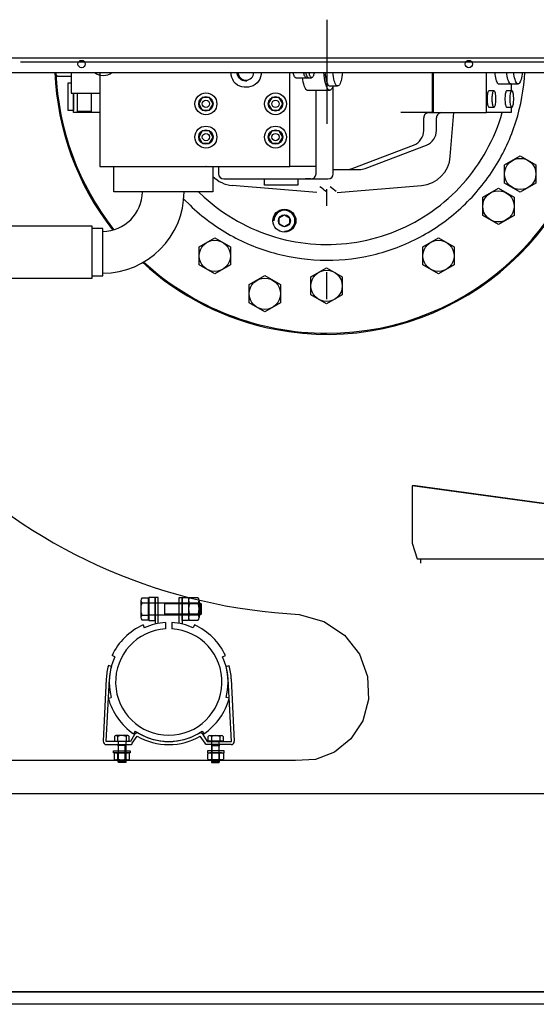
# Model space of a CAD drawing. Extents: x 26250 to 211390, y 12641 to 169243.
# Tile 36 of 132: x 95607 to 96102, y 15585 to 16529. Entities that reach past the tile are written whole.
import ezdxf

# ---------------------------------------------------------------- set-up
doc = ezdxf.new("R2010")
doc.units = 0
doc.header["$LTSCALE"] = 212.5
doc.linetypes.add('CENTER', pattern=[50.5, 30, -9, 2.5, -9])
for name, color, linetype in [('11', 7, 'CONTINUOUS'), ('129', 7, 'CONTINUOUS'), ('458', 7, 'CONTINUOUS'), ('611', 7, 'CONTINUOUS'), ('612', 7, 'CONTINUOUS')]:
    doc.layers.add(name, color=color, linetype=linetype)

# ---------------------------------------------------------------- blocks, each defined once
blk = doc.blocks.new('*G112')
at = {"layer": '11', "color": 7, "linetype": 'CENTER'}
for p, q in [((95901.38, 16528.53), (95901.38, 16428.84)), ((95607.53, 16488.05), (96202.22, 16488.05)), ((95673.99, 16488.05), (95699.98, 16488.05)), ((95901.38, 16350.05), (95901.38, 16366.05)), ((95901.38, 16260.66), (95901.38, 16286.65))]:
    blk.add_line(p, q, dxfattribs=at)
at = {"layer": '11', "color": 7, "linetype": 'CONTINUOUS'}
for p, q in [((97920.45, 16491.55), (95268.38, 16491.55)), ((95254.88, 16478.05), (97933.95, 16478.05)), ((95643.71, 16474.39), (95656.01, 16474.39)), ((95656.01, 16478.05), (95656.01, 16457.98)), ((95683.71, 16478.05), (95683.71, 16387.98)), ((95865.72, 16387.98), (95865.72, 16478.05)), ((95865.72, 16387.98), (95865.72, 16478.05)), ((96002.28, 16478.05), (96002.28, 16439.48)), ((96003.29, 16478.05), (96003.29, 16439.48)), ((96054.39, 16439.48), (96054.39, 16478.05)), ((95653.43, 16441.62), (95653.43, 16468.01)), ((95653.43, 16468.01), (95656.01, 16468.01)), ((95871.53, 16472.96), (95886.72, 16472.96)), ((95904.05, 16465.01), (95911.64, 16465.01)), ((95907.38, 16380.98), (95907.38, 16464.95)), ((96066.19, 16467.02), (96084.62, 16467.02)), ((96077.94, 16467.02), (96077.94, 16460.42)), ((95656.01, 16457.98), (95683.71, 16457.98)), ((95658.43, 16439.48), (95658.43, 16457.98)), ((95658.43, 16457.98), (95658.43, 16441.62)), ((95662.08, 16440.7), (95662.08, 16457.98)), ((95675.25, 16457.98), (95675.25, 16440.7)), ((95882.72, 16460.99), (95904.05, 16460.99)), ((95890.89, 16460.99), (95890.89, 16387.98)), ((95890.89, 16460.98), (95890.89, 16380.98)), ((96061.59, 16460.42), (96056.72, 16460.42)), ((96078.68, 16460.42), (96073.81, 16460.42)), ((95658.43, 16441.62), (95653.43, 16441.62)), ((95683.71, 16439.48), (95658.43, 16439.48)), ((95675.25, 16440.7), (95662.08, 16440.7)), ((96003.29, 16439.48), (95972.16, 16439.48)), ((95999.2, 16439.48), (96002.28, 16439.48)), ((96002.28, 16439.48), (96054.39, 16439.48)), ((96011.43, 16439.48), (96014.51, 16439.48)), ((96019.67, 16397.33), (96022.97, 16439.48)), ((96077.94, 16439.48), (96054.39, 16439.48)), ((96056.72, 16444.77), (96061.59, 16444.77)), ((96073.81, 16444.77), (96078.68, 16444.77)), ((96077.94, 16444.77), (96077.94, 16439.48)), ((95994.2, 16422.48), (95994.2, 16434.48)), ((96006.43, 16422.48), (96006.43, 16434.48)), ((95925.66, 16385.94), (95984.47, 16408.44)), ((95937.89, 16385.94), (95996.7, 16408.44)), ((96071.75, 16389.34), (96086.75, 16398)), ((96086.75, 16398), (96101.74, 16389.34)), ((96071.75, 16372.01), (96071.75, 16389.34)), ((96101.74, 16389.34), (96101.74, 16372.01)), ((95683.71, 16387.98), (95865.72, 16387.98)), ((95696.92, 16363.71), (95696.92, 16387.71)), ((95696.92, 16387.71), (95791.92, 16387.71)), ((95791.92, 16387.71), (95791.92, 16363.71)), ((95797.44, 16387.98), (95797.44, 16380.98)), ((95890.89, 16387.98), (95865.72, 16387.98)), ((95907.38, 16384.98), (95920.38, 16384.98)), ((95919.61, 16384.98), (95932.61, 16384.98)), ((95802.44, 16375.98), (95902.38, 16375.98)), ((95891.65, 16363.05), (95810.66, 16369.75)), ((95841.43, 16369.98), (95841.43, 16375.98)), ((95873.43, 16369.98), (95841.43, 16369.98)), ((95873.43, 16375.98), (95873.43, 16369.98)), ((95885.89, 16375.98), (95880.74, 16375.98)), ((95911.11, 16363.05), (95992.1, 16369.75)), ((96086.75, 16363.36), (96071.75, 16372.01)), ((96101.74, 16372.01), (96086.75, 16363.36)), ((95791.92, 16363.71), (95696.92, 16363.71)), ((95778.23, 16363.71), (95783.78, 16358.45)), ((96050.77, 16358.34), (96065.77, 16367)), ((96065.77, 16367), (96080.77, 16358.34)), ((95764.1, 16356.69), (95770.11, 16350.68)), ((96050.77, 16341.01), (96050.77, 16358.34)), ((96080.77, 16358.34), (96080.77, 16341.01)), ((96065.77, 16332.35), (96050.77, 16341.01)), ((96080.77, 16341.01), (96065.77, 16332.35)), ((95676.42, 16330.71), (95595.42, 16330.71)), ((95676.42, 16280.71), (95676.42, 16330.71)), ((95686.42, 16328.46), (95676.42, 16328.46)), ((95686.42, 16282.96), (95686.42, 16328.46)), ((95778.88, 16310.86), (95793.88, 16319.52)), ((95793.88, 16319.52), (95808.88, 16310.86)), ((95993.27, 16310.86), (96008.27, 16319.52)), ((96008.27, 16319.52), (96023.27, 16310.86)), ((95778.88, 16293.54), (95778.88, 16310.86)), ((95808.88, 16310.86), (95808.88, 16293.54)), ((95993.27, 16293.54), (95993.27, 16310.86)), ((96023.27, 16310.86), (96023.27, 16293.54)), ((95793.88, 16284.88), (95778.88, 16293.54)), ((95808.88, 16293.54), (95793.88, 16284.88)), ((95886.07, 16282.14), (95901.07, 16290.8)), ((95901.07, 16290.8), (95916.07, 16282.14)), ((96008.27, 16284.88), (95993.27, 16293.54)), ((96023.27, 16293.54), (96008.27, 16284.88)), ((95595.42, 16280.71), (95676.42, 16280.71)), ((95676.42, 16282.96), (95686.42, 16282.96)), ((95886.07, 16264.82), (95886.07, 16282.14)), ((95916.07, 16282.14), (95916.07, 16264.82)), ((95901.07, 16256.16), (95886.07, 16264.82)), ((95916.07, 16264.82), (95901.07, 16256.16)), ((95986.14, 16081.84), (95982.99, 16081.84)), ((95982.99, 16081.84), (95982.99, 16026.84)), ((96226.73, 16048.38), (95982.99, 16081.84)), ((96232.36, 16048.38), (95986.14, 16081.84)), ((95982.99, 16026.84), (95987.83, 16011.84)), ((95987.83, 16011.84), (96371.35, 16011.84)), ((95991.21, 16011.84), (95991.21, 16007.84)), ((95736.73, 15974.9), (95730.73, 15974.9)), ((95730.73, 15974.9), (95730.73, 15952.9)), ((95739.73, 15974.9), (95736.73, 15974.9)), ((95736.73, 15974.9), (95736.73, 15949.39)), ((95736.73, 15952.9), (95736.73, 15974.9)), ((95739.73, 15950.01), (95739.73, 15974.9)), ((95759.73, 15950.01), (95759.73, 15974.9)), ((95759.73, 15974.9), (95762.73, 15974.9)), ((95762.73, 15974.9), (95762.73, 15949.39)), ((95762.73, 15952.9), (95762.73, 15974.9)), ((95762.73, 15974.9), (95768.73, 15974.9)), ((95768.73, 15974.9), (95768.73, 15952.9)), ((95725.07, 15948.59), (95726.3, 15945.86)), ((95730.73, 15952.9), (95736.73, 15952.9)), ((95746.73, 15950.82), (95746.73, 15944.81)), ((95752.73, 15950.82), (95752.73, 15944.81)), ((95768.73, 15952.9), (95762.73, 15952.9)), ((95774.39, 15948.59), (95773.16, 15945.86)), ((95698.06, 15917.96), (95695.34, 15919.23)), ((95801.4, 15917.96), (95804.12, 15919.23)), ((95694.74, 15908.89), (95691.84, 15909.69)), ((95804.72, 15908.89), (95807.62, 15909.69)), ((95689.81, 15896.97), (95686.89, 15837.04)), ((95689.73, 15836.89), (95692.81, 15896.82)), ((95809.73, 15836.89), (95806.66, 15896.82)), ((95809.65, 15896.97), (95812.58, 15837.04)), ((95691.77, 15878.4), (95694.66, 15879.17)), ((95807.69, 15878.4), (95804.8, 15879.17)), ((95697.58, 15841.82), (95697.58, 15837.3)), ((95710.36, 15842.6), (95699.1, 15842.6)), ((95700.62, 15841.82), (95700.62, 15837.3)), ((95708.84, 15841.82), (95708.84, 15837.3)), ((95711.88, 15837.3), (95711.88, 15841.82)), ((95716.91, 15843.58), (95713.01, 15836.89)), ((95714.73, 15835.38), (95719.5, 15842.07)), ((95717.64, 15846.79), (95715.95, 15844.31)), ((95784.73, 15835.38), (95779.96, 15842.07)), ((95781.83, 15846.79), (95783.51, 15844.31)), ((95782.55, 15843.58), (95786.45, 15836.89)), ((95787.58, 15837.3), (95787.58, 15841.82)), ((95789.1, 15842.6), (95800.36, 15842.6)), ((95790.62, 15841.82), (95790.62, 15837.3)), ((95798.84, 15841.82), (95798.84, 15837.3)), ((95801.88, 15841.82), (95801.88, 15837.3)), ((95713.01, 15836.89), (95689.73, 15836.89)), ((95689.88, 15833.9), (95713.01, 15833.9)), ((95697.58, 15837.3), (95711.88, 15837.3)), ((95698.23, 15836.89), (95698.23, 15837.3)), ((95711.23, 15836.89), (95698.23, 15836.89)), ((95708.73, 15832.9), (95700.73, 15832.9)), ((95701.48, 15817.7), (95701.48, 15836.49)), ((95701.48, 15816.9), (95701.48, 15832.9)), ((95707.98, 15816.9), (95707.98, 15832.9)), ((95708.73, 15836.49), (95708.73, 15817.7)), ((95711.23, 15837.3), (95711.23, 15836.89)), ((95786.45, 15836.89), (95809.73, 15836.89)), ((95809.58, 15833.9), (95786.45, 15833.9)), ((95801.88, 15837.3), (95787.58, 15837.3)), ((95788.23, 15837.3), (95788.23, 15836.89)), ((95788.23, 15836.89), (95801.23, 15836.89)), ((95790.73, 15836.49), (95790.73, 15817.7)), ((95790.73, 15832.9), (95798.73, 15832.9)), ((95791.48, 15816.9), (95791.48, 15832.9)), ((95797.98, 15817.7), (95797.98, 15836.49)), ((95797.98, 15816.9), (95797.98, 15832.9)), ((95801.23, 15836.89), (95801.23, 15837.3)), ((95696.73, 15827.9), (95704.73, 15827.9)), ((95696.73, 15825.9), (95696.73, 15827.9)), ((95712.73, 15825.9), (95696.73, 15825.9)), ((95697.23, 15825.2), (95697.23, 15820.09)), ((95699.1, 15825.9), (95710.36, 15825.9)), ((95700.93, 15820.06), (95700.93, 15825.23)), ((95704.73, 15827.9), (95712.73, 15827.9)), ((95708.53, 15820.06), (95708.53, 15825.23)), ((95712.24, 15820.09), (95712.24, 15825.2)), ((95712.73, 15827.9), (95712.73, 15825.9)), ((95794.73, 15827.9), (95786.73, 15827.9)), ((95786.73, 15827.9), (95786.73, 15825.9)), ((95786.73, 15825.9), (95802.73, 15825.9)), ((95787.22, 15820.09), (95787.22, 15825.2)), ((95800.36, 15825.9), (95789.1, 15825.9)), ((95790.93, 15820.06), (95790.93, 15825.23)), ((95802.73, 15827.9), (95794.73, 15827.9)), ((95798.53, 15820.06), (95798.53, 15825.23)), ((95802.24, 15825.2), (95802.24, 15820.09)), ((95802.73, 15825.9), (95802.73, 15827.9)), ((95871.38, 15818.8), (95449.97, 15818.8)), ((95699.1, 15819.4), (95710.36, 15819.4)), ((95708.73, 15817.7), (95700.73, 15817.7)), ((95701.48, 15816.9), (95701.48, 15817.7)), ((95708.73, 15816.9), (95701.48, 15816.9)), ((95708.73, 15817.7), (95708.73, 15816.9)), ((95800.36, 15819.4), (95789.1, 15819.4)), ((95790.73, 15817.7), (95790.73, 15816.9)), ((95790.73, 15817.7), (95798.73, 15817.7)), ((95790.73, 15816.9), (95797.98, 15816.9)), ((95797.98, 15816.9), (95797.98, 15817.7)), ((95347.88, 15787.05), (96588.77, 15787.05)), ((96566.38, 15597.05), (95337.88, 15597.05)), ((96566.38, 15597.05), (95347.88, 15597.05))]:
    blk.add_line(p, q, dxfattribs=at)
for points in [[(95640.76, 16478.05), (95641, 16477.39), (95641.26, 16476.79), (95641.54, 16476.24), (95641.82, 16475.75), (95642.12, 16475.34), (95642.43, 16474.99), (95642.75, 16474.73), (95643.07, 16474.54), (95643.39, 16474.43), (95643.71, 16474.39)], [(95809.5, 16477.48), (95809, 16478.05)], [(95824.22, 16463.75), (95822.09, 16463.76), (95819.89, 16464.11), (95817.72, 16464.83), (95815.67, 16465.92), (95813.81, 16467.36), (95812.24, 16469.11), (95811.01, 16471.09), (95810.15, 16473.2), (95809.66, 16475.36), (95809.5, 16477.48)], [(95824.45, 16469.68), (95823.18, 16469.67), (95821.85, 16469.86), (95820.51, 16470.29), (95819.22, 16470.97), (95818.05, 16471.86), (95817.05, 16472.95), (95816.27, 16474.18), (95815.73, 16475.47), (95815.42, 16476.78), (95815.32, 16478.05)], [(95838.45, 16478.05), (95838.31, 16475.95), (95837.84, 16473.81), (95837.02, 16471.7), (95835.84, 16469.7), (95834.33, 16467.91), (95832.55, 16466.4), (95830.56, 16465.21), (95828.45, 16464.38), (95826.31, 16463.9), (95824.22, 16463.75)], [(95832.05, 16478.05), (95832.05, 16477.25)], [(95871.53, 16472.96), (95871.24, 16473.01), (95870.96, 16473.17), (95870.67, 16473.43), (95870.39, 16473.81), (95870.11, 16474.29), (95869.85, 16474.87), (95869.6, 16475.55), (95869.36, 16476.31), (95869.15, 16477.15), (95868.95, 16478.05)], [(95881.62, 16472.96), (95881.34, 16473.01), (95881.05, 16473.17), (95880.76, 16473.43), (95880.48, 16473.81), (95880.21, 16474.29), (95879.94, 16474.87), (95879.69, 16475.55), (95879.46, 16476.31), (95879.24, 16477.15), (95879.05, 16478.05)], [(95883.69, 16472.96), (95883.41, 16473.01), (95883.12, 16473.17), (95882.84, 16473.43), (95882.55, 16473.81), (95882.28, 16474.29), (95882.02, 16474.87), (95881.77, 16475.55), (95881.53, 16476.31), (95881.32, 16477.15), (95881.12, 16478.05)], [(95886.72, 16472.96), (95886.44, 16473.01), (95886.15, 16473.17), (95885.87, 16473.43), (95885.58, 16473.81), (95885.31, 16474.29), (95885.05, 16474.87), (95884.8, 16475.55), (95884.56, 16476.31), (95884.35, 16477.15), (95884.15, 16478.05)], [(95889.3, 16478.05), (95889.1, 16477.15), (95888.89, 16476.31), (95888.65, 16475.55), (95888.4, 16474.87), (95888.14, 16474.29), (95887.86, 16473.81), (95887.58, 16473.43), (95887.29, 16473.17), (95887.01, 16473.01), (95886.72, 16472.96)], [(95904.05, 16460.99), (95903.34, 16461.16), (95902.63, 16461.71), (95901.92, 16462.64), (95901.23, 16463.97), (95900.58, 16465.66), (95899.98, 16467.69), (95899.45, 16470), (95898.99, 16472.55), (95898.61, 16475.25), (95898.32, 16478.05)], [(95899.32, 16478.05), (95899.59, 16475.87), (95899.92, 16473.79), (95900.31, 16471.84), (95900.76, 16470.08), (95901.25, 16468.54), (95901.78, 16467.26), (95902.34, 16466.26), (95902.91, 16465.56), (95903.48, 16465.14), (95904.05, 16465.01)], [(95911.64, 16465.01), (95911.08, 16465.14), (95910.5, 16465.56), (95909.93, 16466.26), (95909.38, 16467.26), (95908.85, 16468.54), (95908.36, 16470.08), (95907.91, 16471.84), (95907.52, 16473.79), (95907.19, 16475.87), (95906.91, 16478.05)], [(95916.38, 16478.05), (95916.11, 16475.87), (95915.77, 16473.79), (95915.38, 16471.84), (95914.93, 16470.08), (95914.44, 16468.54), (95913.91, 16467.26), (95913.36, 16466.26), (95912.78, 16465.56), (95912.21, 16465.14), (95911.64, 16465.01)], [(96061.95, 16478.05), (96062.21, 16476.19), (96062.52, 16474.42), (96062.88, 16472.77), (96063.28, 16471.28), (96063.72, 16469.99), (96064.19, 16468.92), (96064.68, 16468.08), (96065.18, 16467.49), (96065.69, 16467.14), (96066.19, 16467.02)], [(96077.85, 16467.02), (96077.35, 16467.14), (96076.85, 16467.49), (96076.34, 16468.08), (96075.85, 16468.92), (96075.38, 16469.99), (96074.94, 16471.28), (96074.54, 16472.77), (96074.18, 16474.42), (96073.87, 16476.19), (96073.61, 16478.05)], [(96084.62, 16467.02), (96084.12, 16467.14), (96083.61, 16467.49), (96083.11, 16468.08), (96082.62, 16468.92), (96082.15, 16469.99), (96081.71, 16471.28), (96081.31, 16472.77), (96080.95, 16474.42), (96080.64, 16476.19), (96080.38, 16478.05)], [(96088.85, 16478.05), (96088.59, 16476.19), (96088.28, 16474.42), (96087.92, 16472.77), (96087.52, 16471.28), (96087.08, 16469.99), (96086.61, 16468.92), (96086.12, 16468.08), (96085.62, 16467.49), (96085.12, 16467.14), (96084.62, 16467.02)], [(95877.6, 16472.96), (95877.95, 16470.89), (95878.35, 16468.95), (95878.8, 16467.16), (95879.29, 16465.56), (95879.82, 16464.17), (95880.37, 16463.02), (95880.95, 16462.12), (95881.54, 16461.49), (95882.13, 16461.11), (95882.72, 16460.99)], [(95907.28, 16465.01), (95906.99, 16464.27), (95906.69, 16463.59), (95906.38, 16462.99), (95906.06, 16462.46), (95905.73, 16462.01), (95905.4, 16461.64), (95905.06, 16461.36), (95904.72, 16461.15), (95904.38, 16461.03), (95904.05, 16460.99)], [(96056.72, 16460.42), (96056.46, 16460.34), (96056.2, 16460.07), (96055.93, 16459.62), (96055.68, 16458.96), (96055.46, 16458.13), (96055.26, 16457.14), (96055.11, 16456.05), (96055.01, 16454.89), (96054.95, 16453.73), (96054.93, 16452.6)], [(96059.8, 16452.6), (96059.82, 16453.73), (96059.88, 16454.89), (96059.98, 16456.05), (96060.13, 16457.14), (96060.32, 16458.13), (96060.55, 16458.96), (96060.8, 16459.62), (96061.06, 16460.07), (96061.33, 16460.34), (96061.59, 16460.42)], [(96063.38, 16452.6), (96063.37, 16453.73), (96063.31, 16454.89), (96063.2, 16456.05), (96063.05, 16457.14), (96062.86, 16458.13), (96062.63, 16458.96), (96062.38, 16459.62), (96062.12, 16460.07), (96061.85, 16460.34), (96061.59, 16460.42)], [(96073.81, 16460.42), (96073.55, 16460.34), (96073.28, 16460.07), (96073.02, 16459.62), (96072.77, 16458.96), (96072.54, 16458.13), (96072.35, 16457.14), (96072.2, 16456.05), (96072.1, 16454.89), (96072.04, 16453.73), (96072.02, 16452.6)], [(96076.89, 16452.6), (96076.9, 16453.73), (96076.96, 16454.89), (96077.07, 16456.05), (96077.22, 16457.14), (96077.41, 16458.13), (96077.64, 16458.96), (96077.89, 16459.62), (96078.15, 16460.07), (96078.42, 16460.34), (96078.68, 16460.42)], [(96080.47, 16452.6), (96080.45, 16453.73), (96080.39, 16454.89), (96080.28, 16456.05), (96080.13, 16457.14), (96079.94, 16458.13), (96079.72, 16458.96), (96079.47, 16459.62), (96079.2, 16460.07), (96078.94, 16460.34), (96078.68, 16460.42)], [(96054.93, 16452.6), (96054.95, 16451.46), (96055.01, 16450.3), (96055.11, 16449.14), (96055.26, 16448.05), (96055.46, 16447.07), (96055.68, 16446.23), (96055.93, 16445.58), (96056.2, 16445.12), (96056.46, 16444.86), (96056.72, 16444.77)], [(96061.59, 16444.77), (96061.33, 16444.85), (96061.06, 16445.12), (96060.8, 16445.58), (96060.55, 16446.23), (96060.32, 16447.06), (96060.13, 16448.05), (96059.98, 16449.14), (96059.88, 16450.3), (96059.82, 16451.46), (96059.8, 16452.6)], [(96061.59, 16444.77), (96061.85, 16444.85), (96062.12, 16445.12), (96062.38, 16445.58), (96062.63, 16446.23), (96062.86, 16447.06), (96063.05, 16448.05), (96063.2, 16449.14), (96063.31, 16450.3), (96063.37, 16451.46), (96063.38, 16452.6)], [(96072.02, 16452.6), (96072.04, 16451.46), (96072.1, 16450.3), (96072.2, 16449.14), (96072.35, 16448.05), (96072.54, 16447.07), (96072.77, 16446.23), (96073.02, 16445.58), (96073.28, 16445.12), (96073.55, 16444.86), (96073.81, 16444.77)], [(96078.68, 16444.77), (96078.42, 16444.85), (96078.15, 16445.12), (96077.89, 16445.58), (96077.64, 16446.23), (96077.41, 16447.06), (96077.22, 16448.05), (96077.07, 16449.14), (96076.96, 16450.3), (96076.9, 16451.46), (96076.89, 16452.6)], [(96078.68, 16444.77), (96078.94, 16444.85), (96079.2, 16445.12), (96079.47, 16445.58), (96079.72, 16446.23), (96079.94, 16447.06), (96080.13, 16448.05), (96080.28, 16449.14), (96080.39, 16450.3), (96080.45, 16451.46), (96080.47, 16452.6)], [(95785.47, 16387.71), (95785.41, 16387.98)], [(95874.88, 15958.71), (95898.39, 15951.96), (95918.18, 15938.67), (95932.55, 15920.43), (95940.41, 15899.23), (95941.36, 15877.25), (95935.66, 15856.65), (95924.25, 15839.3), (95908.53, 15826.69), (95890.27, 15819.75), (95871.38, 15818.8)], [(95701.48, 15836.49), (95700.73, 15836.89)], [(95709.13, 15836.89), (95708.73, 15836.49)], [(95713.01, 15833.9), (95713.3, 15833.91), (95713.58, 15833.96), (95713.84, 15834.04), (95714.07, 15834.15), (95714.27, 15834.29), (95714.44, 15834.47), (95714.57, 15834.67), (95714.66, 15834.89), (95714.71, 15835.13), (95714.73, 15835.38)], [(95786.45, 15833.9), (95786.16, 15833.91), (95785.88, 15833.96), (95785.62, 15834.04), (95785.39, 15834.15), (95785.19, 15834.29), (95785.03, 15834.47), (95784.9, 15834.67), (95784.8, 15834.89), (95784.75, 15835.13), (95784.73, 15835.38)], [(95790.33, 15836.89), (95790.73, 15836.49)], [(95797.98, 15836.49), (95798.73, 15836.89)]]:
    blk.add_lwpolyline(points, dxfattribs=at)
for centre, radius in [((95666.17, 16486.05), 3.5), ((96037.47, 16486.05), 3.5), ((96086.75, 16380.68), 15), ((96065.77, 16349.68), 15), ((95793.88, 16302.21), 15), ((96008.27, 16302.2), 15), ((95901.07, 16273.48), 15)]:
    blk.add_circle(centre, radius, dxfattribs=at)
for centre, radius, start, end in [((95901.4, 16488.05), 261.02, -177.80354, -141.96732), ((95901.39, 16488.05), 260.02, -177.79504, -141.87996), ((95686.99, 16488.06), 13.01, -129.70619, -90.01218), ((95686.99, 16488.05), 13, -90, -50.27399), ((95823.72, 16477.98), 7.47, 180, -89.97659), ((95823.72, 16477.98), 7.48, -90, -0.02338), ((95901.38, 16488.05), 260, -90, -2.20303), ((95901.2, 16488.07), 190.18, -17.52823, -3.02121), ((95901.38, 16488.05), 261, -101.00482, -11.00613), ((95999.2, 16434.48), 5, 90, -179.93004), ((96011.43, 16434.49), 5, 90, -179.93004), ((95901.45, 16488.02), 174.93, -29.01892, -16.11267), ((95901.2, 16488.14), 190.2, -32.052, -17.54733), ((95979.2, 16422.48), 15, -69.40616, -0.00177), ((95991.43, 16422.48), 15, -69.40616, -0.00177), ((95901.2, 16488.17), 175.22, -41.90604, -29.02148), ((95989.77, 16399.66), 30, -85.54492, -4.46616), ((95802.44, 16380.99), 5, 180, -90.1048), ((95885.9, 16380.98), 5, -90, 0.07001), ((95902.38, 16380.98), 5, -90, 0), ((95920.38, 16399.98), 15, -90, -69.40439), ((95932.61, 16399.98), 15, -90, -69.39349), ((95901.38, 16488.05), 190, -46.58069, -32.0603), ((95813, 16399.68), 30.02, -134.60342, -94.47125), ((95901.34, 16488.1), 175.07, -54.81528, -41.91925), ((95686.42, 16363.71), 78, -90, 0), ((95686.42, 16363.71), 38, -90, 0), ((64981.32, -21285.97), 48718.57, 50.606014, 50.614857), ((64981.32, -21285.97), 48724.74, 50.597172, 50.606014), ((95901.3, 16487.95), 189.87, -133.70094, -119.17168), ((95901.46, 16488.17), 175.15, -132.21425, -119.32315), ((95901.4, 16488.01), 174.96, -67.72018, -54.81604), ((95901.29, 16488.17), 190.15, -61.09424, -46.58572), ((95901.41, 16488.12), 175.07, -119.31546, -106.42085), ((95901.36, 16488.09), 175.04, -80.61526, -67.71704), ((95901.32, 16487.91), 189.85, -119.18196, -104.64966), ((95901.38, 16488.01), 174.97, -106.42055, -93.51706), ((95901.37, 16488.28), 175.23, -93.50845, -80.62405), ((95901.41, 16487.95), 189.89, -75.62241, -61.09354), ((95900.92, 16486.21), 188.1, -104.66382, -89.99808), ((95901.82, 16486.32), 188.22, -90.27255, -75.61658), ((95901.38, 16488.05), 261, -132.6476, -101.00693), ((95901.37, 16488.04), 259.99, -132.57651, -89.9968), ((95901.38, 16488.05), 530, -133.69488, -92.86462), ((95749.73, 15893.9), 60, 114.26766, 155.02737), ((95749.73, 15893.9), 57, 93.0146, 114.26581), ((95749.73, 15893.9), 57, 65.73364, 86.98485), ((95749.73, 15893.9), 60, 24.97158, 65.7313), ((95749.73, 15893.9), 51, 93.36987, -90.00223), ((95749.73, 15893.9), 51, -90, 86.6279), ((95749.73, 15893.9), 57, 155.02861, -165.02991), ((95749.73, 15893.9), 57, -14.97113, 24.97037), ((95749.73, 15893.9), 60, 164.74194, 177.06081), ((95749.73, 15893.9), 57, 164.74234, 177.06261), ((95749.73, 15893.9), 57, 2.93708, 15.25654), ((95749.73, 15893.9), 60, 2.93888, 15.25775), ((95749.73, 15893.9), 60, -165.02821, -124.26679), ((95749.73, 15893.9), 60, -55.73422, -14.97281), ((95699.1, 15840.72), 1.88, 35.93926, 144.06258), ((95704.73, 15831.34), 11.26, 68.58962, 111.3994), ((95710.36, 15840.72), 1.88, 35.93926, 144.06258), ((95719.5, 15842.06), 3, 59.86664, 149.71579), ((95749.73, 15893.9), 57, -124.26805, -89.99857), ((95749.73, 15893.9), 60, -120.25702, -89.99847), ((95749.73, 15893.89), 56.99, -120.26086, -90.00153), ((95749.73, 15893.9), 57, -90, -55.73053), ((95749.73, 15893.88), 56.99, -90, -59.73563), ((95749.73, 15893.9), 60, -90, -59.74399), ((95779.96, 15842.08), 3, 30.14378, 120.30345), ((95789.1, 15840.72), 1.88, 35.93926, 144.06258), ((95794.73, 15831.34), 11.26, 68.58962, 111.3994), ((95800.36, 15840.72), 1.88, 35.93926, 144.06258), ((95689.88, 15836.9), 3, 177.25975, -90.05835), ((95809.58, 15836.91), 3.01, -90, 2.5022), ((95699.1, 15823.03), 2.87, 50.31284, 130.86041), ((95704.73, 15814.64), 11.26, 70.27482, 109.71413), ((95710.36, 15823.03), 2.87, 49.14214, 129.6897), ((95789.1, 15823.03), 2.87, 50.31284, 130.86041), ((95794.73, 15814.64), 11.26, 70.27482, 109.71413), ((95800.36, 15823.03), 2.87, 49.14214, 129.6897), ((95699.1, 15822.26), 2.87, -130.85786, -50.3103), ((95704.73, 15830.65), 11.26, -109.71056, -70.27124), ((95710.36, 15822.26), 2.87, -129.68718, -49.13962), ((95789.1, 15822.26), 2.87, -130.85786, -50.3103), ((95794.73, 15830.65), 11.26, -109.71056, -70.27124), ((95800.36, 15822.26), 2.87, -129.68718, -49.13962)]:
    blk.add_arc(centre, radius, start, end, dxfattribs=at)
at = {"layer": '129', "color": 7, "linetype": 'CONTINUOUS'}
for p, q in [((95337.88, 15597.05), (96566.38, 15597.05)), ((96566.52, 15585.05), (95337.88, 15585.05))]:
    blk.add_line(p, q, dxfattribs=at)
at = {"layer": '458', "color": 7, "linetype": 'CONTINUOUS'}
for p, q in [((95768.73, 15972.12), (95768.73, 15955.67)), ((95778.73, 15972.12), (95778.73, 15955.67))]:
    blk.add_line(p, q, dxfattribs=at)
at = {"layer": '611', "color": 7, "linetype": 'CONTINUOUS'}
for p, q in [((95781.9, 16453.9), (95778.44, 16447.9)), ((95778.44, 16447.9), (95781.9, 16441.9)), ((95788.83, 16453.9), (95781.9, 16453.9)), ((95792.29, 16447.9), (95788.83, 16453.9)), ((95788.83, 16441.9), (95792.29, 16447.9)), ((95848.58, 16453.9), (95845.12, 16447.9)), ((95845.12, 16447.9), (95848.58, 16441.9)), ((95855.51, 16453.9), (95848.58, 16453.9)), ((95858.98, 16447.9), (95855.51, 16453.9)), ((95855.51, 16441.9), (95858.98, 16447.9)), ((95781.9, 16441.9), (95788.83, 16441.9)), ((95848.58, 16441.9), (95855.51, 16441.9)), ((95781.9, 16422.06), (95778.44, 16416.06)), ((95788.83, 16422.06), (95781.9, 16422.06)), ((95792.29, 16416.06), (95788.83, 16422.06)), ((95848.58, 16422.06), (95845.12, 16416.06)), ((95855.51, 16422.06), (95848.58, 16422.06)), ((95858.98, 16416.06), (95855.51, 16422.06)), ((95778.44, 16416.06), (95781.9, 16410.06)), ((95781.9, 16410.06), (95788.83, 16410.06)), ((95788.83, 16410.06), (95792.29, 16416.06)), ((95845.12, 16416.06), (95848.58, 16410.06)), ((95848.58, 16410.06), (95855.51, 16410.06)), ((95855.51, 16410.06), (95858.98, 16416.06)), ((95855.61, 16338.8), (95860.62, 16341.69)), ((95860.62, 16341.69), (95865.62, 16338.8)), ((95855.61, 16333.03), (95855.61, 16338.8)), ((95860.62, 16330.14), (95855.61, 16333.03)), ((95865.62, 16333.03), (95860.62, 16330.14)), ((95865.62, 16338.8), (95865.62, 16333.03)), ((95826.87, 16274.63), (95841.87, 16283.29)), ((95841.87, 16283.29), (95856.87, 16274.63)), ((95826.87, 16257.3), (95826.87, 16274.63)), ((95856.87, 16274.63), (95856.87, 16257.3)), ((95841.87, 16248.65), (95826.87, 16257.3)), ((95856.87, 16257.3), (95841.87, 16248.65)), ((95730.33, 15974.35), (95723.96, 15974.35)), ((95730.33, 15953.45), (95730.33, 15974.35)), ((95769.75, 15974.86), (95777.71, 15974.86)), ((95722.83, 15972.12), (95722.83, 15955.67)), ((95723.96, 15969.9), (95730.33, 15969.9)), ((95730.33, 15972.6), (95730.33, 15955.2)), ((95730.73, 15969.89), (95779.53, 15969.89)), ((95745.73, 15969.9), (95745.73, 15957.89)), ((95777.76, 15969.45), (95769.7, 15969.45)), ((95779.53, 15969.9), (95779.53, 15957.89)), ((95779.53, 15969.89), (95780.73, 15968.85)), ((95780.73, 15968.85), (95780.73, 15958.95)), ((95723.96, 15957.89), (95730.33, 15957.89)), ((95779.53, 15957.89), (95731.33, 15957.89)), ((95777.76, 15958.34), (95769.7, 15958.34)), ((95780.73, 15958.95), (95779.53, 15957.89)), ((95723.96, 15953.45), (95730.33, 15953.45)), ((95777.71, 15952.93), (95769.75, 15952.93))]:
    blk.add_line(p, q, dxfattribs=at)
for points in [[(95730.73, 15970.5), (95730.73, 15969.89)], [(95731.33, 15957.89), (95731.24, 15957.89), (95731.15, 15957.87), (95731.06, 15957.83), (95730.98, 15957.78), (95730.9, 15957.72), (95730.84, 15957.64), (95730.79, 15957.56), (95730.75, 15957.47), (95730.73, 15957.38), (95730.73, 15957.3)]]:
    blk.add_lwpolyline(points, dxfattribs=at)
for centre, radius in [((95785.36, 16447.9), 10.5), ((95785.36, 16447.9), 6.93), ((95852.05, 16447.9), 10.5), ((95852.05, 16447.9), 6.93), ((95785.36, 16447.9), 3.5), ((95852.05, 16447.9), 3.5), ((95785.36, 16416.06), 10.5), ((95852.05, 16416.06), 10.5), ((95785.36, 16416.06), 6.93), ((95785.36, 16416.06), 3.5), ((95852.05, 16416.06), 6.93), ((95852.05, 16416.06), 3.5), ((95860.62, 16335.92), 11), ((95860.62, 16335.92), 5.77), ((95841.87, 16265.97), 15)]:
    blk.add_circle(centre, radius, dxfattribs=at)
for centre, radius, start, end in [((95725.57, 15972.12), 2.75, 125.86209, -125.93962), ((95772.92, 15972.12), 4.19, 139.10348, -140.35045), ((95774.54, 15972.12), 4.19, -39.67825, 40.89447), ((95739.28, 15963.9), 16.46, 158.5927, -158.59378), ((95785.19, 15963.9), 16.46, 160.28419, -160.27521), ((95762.28, 15963.9), 16.45, -19.7294, 19.71835), ((95725.57, 15955.67), 2.74, 125.89944, -125.90221), ((95772.92, 15955.67), 4.19, 140.34839, -139.10554), ((95774.54, 15955.67), 4.19, -40.89648, 39.67624)]:
    blk.add_arc(centre, radius, start, end, dxfattribs=at)
at = {"layer": '612', "color": 7, "linetype": 'CONTINUOUS'}
for p, q in [((95780.73, 15968.85), (95745.73, 15968.85)), ((95780.73, 15958.95), (95745.73, 15958.95))]:
    blk.add_line(p, q, dxfattribs=at)
blk.add_arc((95860.62, 16335.92), 10.04, -90, 180, dxfattribs=at)

msp = doc.modelspace()

# ---------------------------------------------------------------- block references
at = {"layer": '11', "color": 7, "linetype": 'CONTINUOUS'}
msp.add_blockref('*G112', (0, 0), dxfattribs=at)

doc.saveas('drawing.dxf')
